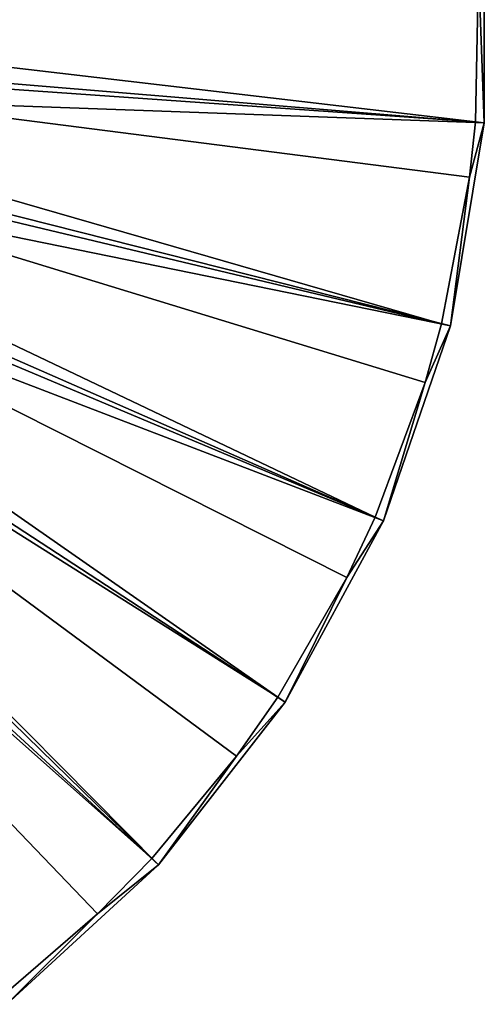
# Model space of a CAD drawing. Header units: millimetres. Extents: x 1 to 171, y -85 to 85.
# Tile 29 of 54: x 139 to 171, y -67 to 0. Entities that reach past the tile are written whole.
import ezdxf

# ---------------------------------------------------------------- set-up
doc = ezdxf.new("R2010")
doc.units = ezdxf.units.MM
doc.header["$LTSCALE"] = 25.4
doc.layers.get('0').update_dxf_attribs({"true_color": 0xff5454})

# ---------------------------------------------------------------- blocks, each defined once
blk = doc.blocks.new('HERMANOS-I-8103.STL')
at = {"color": 250, "true_color": 0x262626}
mesh = blk.add_polyface(dxfattribs=at)
corners = [(171.025, 7.035, 10.591), (104.918, -1.558, 89.645), (171.025, -7.035, 10.591), (104.918, 1.558, 89.645)]
mesh.append_faces([[corners[k] for k in face] for face in [(0, 1, 2), (1, 0, 3)]], dxfattribs={"vtx0": -1, "color": 250})
mesh = blk.add_polyface(dxfattribs=at)
corners = [(171.025, 7.035, 10.591), (171.025, -7.035, 10.591), (170.627, 3.59, 10.077)]
mesh.append_faces([[corners[k] for k in face] for face in [(0, 1, 2)]], dxfattribs={"color": 250})
mesh = blk.add_polyface(dxfattribs=at)
corners = [(170.627, 3.59, 10.077), (170.414, -6.985, 10.077), (104.37, 0.775, 89.11)]
mesh.append_faces([[corners[k] for k in face] for face in [(0, 1, 2)]], dxfattribs={"color": 250})
mesh = blk.add_polyface(dxfattribs=at)
corners = [(171.025, -7.035, 10.591), (170.414, -6.985, 10.077), (170.627, 3.59, 10.077)]
mesh.append_faces([[corners[k] for k in face] for face in [(0, 1, 2)]], dxfattribs={"color": 250})
mesh = blk.add_polyface(dxfattribs=at)
corners = [(104.37, 0.775, 89.11), (170.414, -6.985, 10.077), (104.238, -2.32, 89.11)]
mesh.append_faces([[corners[k] for k in face] for face in [(0, 1, 2)]], dxfattribs={"color": 250})
mesh = blk.add_polyface(dxfattribs=at)
corners = [(171.025, -7.035, 10.591), (104.405, -4.63, 89.645), (168.709, -20.914, 10.591), (104.918, -1.558, 89.645)]
mesh.append_faces([[corners[k] for k in face] for face in [(0, 1, 2), (1, 0, 3)]], dxfattribs={"vtx0": -1, "color": 250})
mesh = blk.add_polyface(dxfattribs=at)
corners = [(104.238, -2.32, 89.11), (168.115, -20.764, 10.077), (103.586, -5.348, 89.11)]
mesh.append_faces([[corners[k] for k in face] for face in [(0, 1, 2)]], dxfattribs={"color": 250})
mesh = blk.add_polyface(dxfattribs=at)
corners = [(104.238, -2.32, 89.11), (170.414, -6.985, 10.077), (170.018, -10.743, 10.077)]
mesh.append_faces([[corners[k] for k in face] for face in [(0, 1, 2)]], dxfattribs={"color": 250})
mesh = blk.add_polyface(dxfattribs=at)
corners = [(104.238, -2.32, 89.11), (170.018, -10.743, 10.077), (168.115, -20.764, 10.077)]
mesh.append_faces([[corners[k] for k in face] for face in [(0, 1, 2)]], dxfattribs={"color": 250})
mesh = blk.add_polyface(dxfattribs=at)
corners = [(168.709, -20.914, 10.591), (103.394, -7.576, 89.645), (164.14, -34.222, 10.591), (104.405, -4.63, 89.645)]
mesh.append_faces([[corners[k] for k in face] for face in [(0, 1, 2), (1, 0, 3)]], dxfattribs={"vtx0": -1, "color": 250})
mesh = blk.add_polyface(dxfattribs=at)
corners = [(103.586, -5.348, 89.11), (163.579, -33.976, 10.077), (102.431, -8.223, 89.11)]
mesh.append_faces([[corners[k] for k in face] for face in [(0, 1, 2)]], dxfattribs={"color": 250})
mesh = blk.add_polyface(dxfattribs=at)
corners = [(103.586, -5.348, 89.11), (168.115, -20.764, 10.077), (166.995, -24.767, 10.077)]
mesh.append_faces([[corners[k] for k in face] for face in [(0, 1, 2)]], dxfattribs={"color": 250})
mesh = blk.add_polyface(dxfattribs=at)
corners = [(103.586, -5.348, 89.11), (166.995, -24.767, 10.077), (163.579, -33.976, 10.077)]
mesh.append_faces([[corners[k] for k in face] for face in [(0, 1, 2)]], dxfattribs={"color": 250})
mesh = blk.add_polyface(dxfattribs=at)
corners = [(171.025, -7.035, 10.591), (168.709, -20.914, 10.591), (170.018, -10.743, 10.077)]
mesh.append_faces([[corners[k] for k in face] for face in [(0, 1, 2)]], dxfattribs={"color": 250})
mesh = blk.add_polyface(dxfattribs=at)
corners = [(171.025, -7.035, 10.591), (170.018, -10.743, 10.077), (170.414, -6.985, 10.077)]
mesh.append_faces([[corners[k] for k in face] for face in [(0, 1, 2)]], dxfattribs={"color": 250})
mesh = blk.add_polyface(dxfattribs=at)
corners = [(164.14, -34.222, 10.591), (101.911, -10.316, 89.645), (157.443, -46.597, 10.591), (103.394, -7.576, 89.645)]
mesh.append_faces([[corners[k] for k in face] for face in [(0, 1, 2), (1, 0, 3)]], dxfattribs={"vtx0": -1, "color": 250})
mesh = blk.add_polyface(dxfattribs=at)
corners = [(102.431, -8.223, 89.11), (156.93, -46.262, 10.077), (100.806, -10.861, 89.11)]
mesh.append_faces([[corners[k] for k in face] for face in [(0, 1, 2)]], dxfattribs={"color": 250})
mesh = blk.add_polyface(dxfattribs=at)
corners = [(102.431, -8.223, 89.11), (163.579, -33.976, 10.077), (161.646, -38.079, 10.077)]
mesh.append_faces([[corners[k] for k in face] for face in [(0, 1, 2)]], dxfattribs={"color": 250})
mesh = blk.add_polyface(dxfattribs=at)
corners = [(102.431, -8.223, 89.11), (161.646, -38.079, 10.077), (156.93, -46.262, 10.077)]
mesh.append_faces([[corners[k] for k in face] for face in [(0, 1, 2)]], dxfattribs={"color": 250})
mesh = blk.add_polyface(dxfattribs=at)
corners = [(148.801, -57.701, 10.591), (101.911, -10.316, 89.645), (99.998, -12.774, 89.645), (157.443, -46.597, 10.591)]
mesh.append_faces([[corners[k] for k in face] for face in [(0, 1, 2), (1, 0, 3)]], dxfattribs={"vtx0": -1, "color": 250})
mesh = blk.add_polyface(dxfattribs=at)
corners = [(170.018, -10.743, 10.077), (168.709, -20.914, 10.591), (168.115, -20.764, 10.077)]
mesh.append_faces([[corners[k] for k in face] for face in [(0, 1, 2)]], dxfattribs={"color": 250})
mesh = blk.add_polyface(dxfattribs=at)
corners = [(148.35, -57.286, 10.077), (98.759, -13.187, 89.11), (100.806, -10.861, 89.11)]
mesh.append_faces([[corners[k] for k in face] for face in [(0, 1, 2)]], dxfattribs={"color": 250})
mesh = blk.add_polyface(dxfattribs=at)
corners = [(156.93, -46.262, 10.077), (154.125, -50.295, 10.077), (100.806, -10.861, 89.11)]
mesh.append_faces([[corners[k] for k in face] for face in [(0, 1, 2)]], dxfattribs={"color": 250})
mesh = blk.add_polyface(dxfattribs=at)
corners = [(154.125, -50.295, 10.077), (148.35, -57.286, 10.077), (100.806, -10.861, 89.11)]
mesh.append_faces([[corners[k] for k in face] for face in [(0, 1, 2)]], dxfattribs={"color": 250})
mesh = blk.add_polyface(dxfattribs=at)
corners = [(138.449, -67.231, 10.591), (99.998, -12.774, 89.645), (97.706, -14.884, 89.645), (148.801, -57.701, 10.591)]
mesh.append_faces([[corners[k] for k in face] for face in [(0, 1, 2), (1, 0, 3)]], dxfattribs={"vtx0": -1, "color": 250})
mesh = blk.add_polyface(dxfattribs=at)
corners = [(148.35, -57.286, 10.077), (144.646, -61.064, 10.077), (98.759, -13.187, 89.11)]
mesh.append_faces([[corners[k] for k in face] for face in [(0, 1, 2)]], dxfattribs={"color": 250})
mesh = blk.add_polyface(dxfattribs=at)
corners = [(144.646, -61.064, 10.077), (138.072, -66.747, 10.077), (98.759, -13.187, 89.11)]
mesh.append_faces([[corners[k] for k in face] for face in [(0, 1, 2)]], dxfattribs={"color": 250})
mesh = blk.add_polyface(dxfattribs=at)
corners = [(168.709, -20.914, 10.591), (166.995, -24.767, 10.077), (168.115, -20.764, 10.077)]
mesh.append_faces([[corners[k] for k in face] for face in [(0, 1, 2)]], dxfattribs={"color": 250})
mesh = blk.add_polyface(dxfattribs=at)
corners = [(168.709, -20.914, 10.591), (164.14, -34.222, 10.591), (166.995, -24.767, 10.077)]
mesh.append_faces([[corners[k] for k in face] for face in [(0, 1, 2)]], dxfattribs={"color": 250})
mesh = blk.add_polyface(dxfattribs=at)
corners = [(166.995, -24.767, 10.077), (164.14, -34.222, 10.591), (163.579, -33.976, 10.077)]
mesh.append_faces([[corners[k] for k in face] for face in [(0, 1, 2)]], dxfattribs={"color": 250})
mesh = blk.add_polyface(dxfattribs=at)
corners = [(164.14, -34.222, 10.591), (157.443, -46.597, 10.591), (161.646, -38.079, 10.077)]
mesh.append_faces([[corners[k] for k in face] for face in [(0, 1, 2)]], dxfattribs={"color": 250})
mesh = blk.add_polyface(dxfattribs=at)
corners = [(164.14, -34.222, 10.591), (161.646, -38.079, 10.077), (163.579, -33.976, 10.077)]
mesh.append_faces([[corners[k] for k in face] for face in [(0, 1, 2)]], dxfattribs={"color": 250})
mesh = blk.add_polyface(dxfattribs=at)
corners = [(161.646, -38.079, 10.077), (157.443, -46.597, 10.591), (156.93, -46.262, 10.077)]
mesh.append_faces([[corners[k] for k in face] for face in [(0, 1, 2)]], dxfattribs={"color": 250})
mesh = blk.add_polyface(dxfattribs=at)
corners = [(157.443, -46.597, 10.591), (154.125, -50.295, 10.077), (156.93, -46.262, 10.077)]
mesh.append_faces([[corners[k] for k in face] for face in [(0, 1, 2)]], dxfattribs={"color": 250})
mesh = blk.add_polyface(dxfattribs=at)
corners = [(157.443, -46.597, 10.591), (148.801, -57.701, 10.591), (154.125, -50.295, 10.077)]
mesh.append_faces([[corners[k] for k in face] for face in [(0, 1, 2)]], dxfattribs={"color": 250})
mesh = blk.add_polyface(dxfattribs=at)
corners = [(154.125, -50.295, 10.077), (148.801, -57.701, 10.591), (148.35, -57.286, 10.077)]
mesh.append_faces([[corners[k] for k in face] for face in [(0, 1, 2)]], dxfattribs={"color": 250})
mesh = blk.add_polyface(dxfattribs=at)
corners = [(138.449, -67.231, 10.591), (144.646, -61.064, 10.077), (148.801, -57.701, 10.591)]
mesh.append_faces([[corners[k] for k in face] for face in [(0, 1, 2)]], dxfattribs={"color": 250})
mesh = blk.add_polyface(dxfattribs=at)
corners = [(148.801, -57.701, 10.591), (144.646, -61.064, 10.077), (148.35, -57.286, 10.077)]
mesh.append_faces([[corners[k] for k in face] for face in [(0, 1, 2)]], dxfattribs={"color": 250})
mesh = blk.add_polyface(dxfattribs=at)
corners = [(144.646, -61.064, 10.077), (138.449, -67.231, 10.591), (138.072, -66.747, 10.077)]
mesh.append_faces([[corners[k] for k in face] for face in [(0, 1, 2)]], dxfattribs={"color": 250})

msp = doc.modelspace()

# ---------------------------------------------------------------- block references
at = {"color": 0}
msp.add_blockref('HERMANOS-I-8103.STL', (0, 0), dxfattribs=at)

doc.saveas('drawing.dxf')
